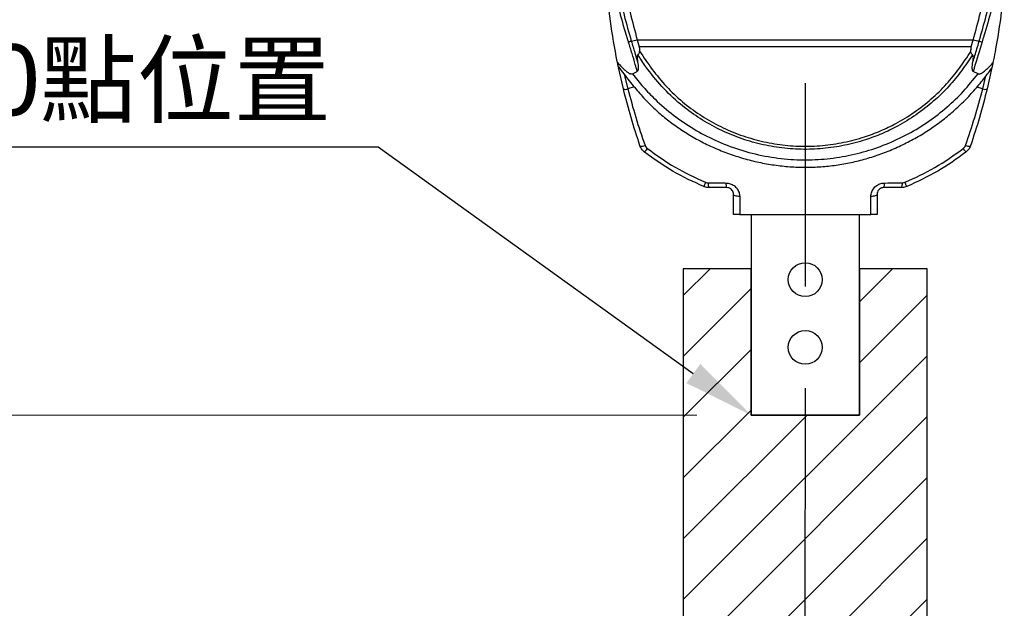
# Model space of a CAD drawing. Header units: millimetres. Extents: x 399 to 6076, y -1991 to 1602.
# Tile 31 of 256: x 2607 to 2680, y 919 to 963. Entities that reach past the tile are written whole.
import ezdxf

# ---------------------------------------------------------------- set-up
doc = ezdxf.new("R2010")
doc.units = ezdxf.units.MM
doc.linetypes.add('AM_ISO08W050', pattern=[18, 12, -1.5, 3, -1.5])
doc.layers.add('AM_5', color=3, linetype='Continuous', lineweight=25)
doc.layers.add('AM_7', color=4, linetype='AM_ISO08W050', lineweight=25)
doc.layers.add('S20', color=7, linetype='Continuous')
doc.styles.get("Standard").update_dxf_attribs({"font": 'arial.ttf'})
doc.styles.add('尺寸標註', font='romans.shx', dxfattribs={"bigfont": 'CHINESET.SHX'})
doc.dimstyles.new('CNS4~1$0', dxfattribs={"dimtxt": 10, "dimasz": 7, "dimexe": 4, "dimexo": 4, "dimgap": 6, "dimtad": 1, "dimtoh": 1, "dimdsep": 46, "dimtxsty": '尺寸標註', "dimcen": 0, "dimclrd": 2, "dimclre": 2, "dimclrt": 3, "dimadec": 0, "dimazin": 2, "dimtp": 0.1, "dimtm": 0.1, "dimtfac": 0.71, "dimtmove": 0, "dimatfit": 0, "dimfxl": 0, "dimlwd": 13, "dimlwe": 13, "dimarcsym": 0})

# ---------------------------------------------------------------- blocks, each defined once
blk = doc.blocks.new('*D439')
at = {"color": 2, "lineweight": 13}
for p, q in [((2656.821, 933.507), (2590.883, 933.507)), ((2594.883, 926.507), (2594.883, 905.132)), ((2635.791, 898.132), (2590.883, 898.132))]:
    blk.add_line(p, q, dxfattribs=at)
at = {"color": 2}
for points in [[(2593.716, 926.507), (2596.049, 926.507), (2594.883, 933.507)], [(2593.716, 905.132), (2596.049, 905.132), (2594.883, 898.132)]]:
    blk.add_solid(points, dxfattribs=at)
at = {"layer": 'Defpoints', "color": 0}
for p in [(2660.821, 933.507), (2594.883, 898.132), (2639.791, 898.132)]:
    blk.add_point(p, dxfattribs=at)
at = {"color": 3, "insert": (2583.883, 915.819), "char_height": 10, "attachment_point": 5, "rotation": 90, "style": '尺寸標註'}
blk.add_mtext('L', dxfattribs=at)
blk = doc.blocks.new('S20-左視-02')
at = {"layer": 'S20', "linetype": 'Continuous', "lineweight": 25}
for p, q in [((-12.402, -22.998), (-12.249, -23.514)), ((-12.402, -22.998), (12.402, -22.998)), ((12.249, -23.514), (12.402, -22.998)), ((12.249, -23.514), (-12.249, -23.514)), ((-13.422, -26.62), (-13.78, -25.044)), ((-12.75, -25.513), (-12.402, -25.332)), ((12.75, -25.513), (12.402, -25.332)), ((13.78, -25.044), (13.422, -26.62)), ((-13.36, -25.559), (-13.096, -26.632)), ((13.096, -26.632), (13.335, -25.659)), ((-12.629, -26.473), (-13.096, -26.632)), ((13.096, -26.632), (12.67, -26.487)), ((-5.8, -33.911), (-7.105, -33.911)), ((7.105, -33.911), (5.8, -33.911)), ((-5.3, -35.911), (-5.3, -34.411)), ((5.3, -34.411), (5.3, -35.911)), ((-4, -35.911), (-4, -50.711)), ((4, -50.711), (4, -35.911)), ((-4, -50.711), (4, -50.711))]:
    blk.add_line(p, q, dxfattribs=at)
at = {"layer": 'S20', "linetype": 'Continuous', "lineweight": 25, "flags": 128}
for points in [[(-11.654, -31.03), (-11.698, -31.086), (-11.738, -31.138), (-11.773, -31.184), (-11.804, -31.224), (-11.828, -31.255), (-11.846, -31.279), (-11.857, -31.293), (-11.861, -31.298)], [(11.861, -31.298), (11.857, -31.293), (11.846, -31.279), (11.828, -31.255), (11.804, -31.224), (11.773, -31.184), (11.738, -31.138), (11.698, -31.086), (11.654, -31.03)], [(-7.359, -33.522), (-7.387, -33.587), (-7.412, -33.648), (-7.434, -33.702), (-7.453, -33.748), (-7.469, -33.785), (-7.48, -33.812), (-7.487, -33.828), (-7.489, -33.834)], [(7.489, -33.834), (7.487, -33.828), (7.48, -33.812), (7.469, -33.785), (7.453, -33.748), (7.434, -33.702), (7.412, -33.648), (7.387, -33.587), (7.359, -33.522)], [(-4.84, -34.564), (-4.931, -34.559), (-5.019, -34.549), (-5.098, -34.534), (-5.167, -34.515), (-5.224, -34.492), (-5.266, -34.467), (-5.291, -34.439), (-5.3, -34.411)], [(5.3, -34.411), (5.291, -34.439), (5.266, -34.467), (5.224, -34.492), (5.167, -34.515), (5.098, -34.534), (5.019, -34.549), (4.931, -34.559), (4.84, -34.564)]]:
    blk.add_lwpolyline(points, dxfattribs=at)
at = {"layer": 'S20', "linetype": 'Continuous', "lineweight": 25}
for centre in [(0, -40.711), (0, -45.711)]:
    blk.add_circle(centre, 1.25, dxfattribs=at)
for centre, radius, start, end in [((-16.442, -12.676), 11.023, 287.94268, 289.09158), ((-13.3, -19.898), 3.228, 278.26185, 286.16266), ((13.3, -19.898), 3.228, 253.83734, 261.73815), ((16.442, -12.676), 11.023, 250.90842, 252.05732), ((-13.245, -26.239), 0.42, 244.95743, 290.71646), ((13.245, -26.239), 0.42, 249.28354, 295.04257), ((-12.053, -30.335), 0.513, 253.64489, 296.32164), ((12.053, -30.335), 0.513, 243.67836, 286.35511), ((-6.521, -33.629), 0.648, 174.06481, 205.78968), ((-5.175, -33.638), 0.682, 174.62223, 203.57157), ((5.175, -33.638), 0.682, 336.42843, 5.37777), ((6.521, -33.629), 0.648, 334.21032, 5.93519)]:
    blk.add_arc(centre, radius, start, end, dxfattribs=at)
for points, knots in [([(-13.854, -24.684), (-13.86, -24.656), (-14.065, -23.642), (-14.414, -21.646), (-14.596, -19.661), (-14.687, -18.677)], [0, 0, 0, 0, 0.014156, 0.511204, 1, 1, 1, 1]), ([(14.69, -18.664), (14.624, -19.414), (14.469, -21.164), (14.153, -23.17), (13.906, -24.421), (13.854, -24.684)], [0, 0, 0, 0, 0.371515, 0.867499, 1, 1, 1, 1]), ([(-13.372, -19.111), (-13.226, -19.738), (-12.924, -21.039), (-12.58, -22.33), (-12.402, -22.998)], [0, 0, 0, 0, 0.481975, 1, 1, 1, 1]), ([(12.402, -22.998), (12.58, -22.329), (12.924, -21.039), (13.226, -19.737), (13.372, -19.111)], [0, 0, 0, 0, 0.518269, 1, 1, 1, 1]), ([(-13.046, -23.163), (-13.24, -22.526), (-13.48, -21.74), (-13.691, -20.946), (-13.731, -20.795)], [0, 0, 0, 0, 0.809536, 1, 1, 1, 1]), ([(-13.484, -20.73), (-13.445, -20.88), (-13.243, -21.671), (-13.018, -22.457), (-12.836, -23.092)], [0, 0, 0, 0, 0.190528, 1, 1, 1, 1]), ([(12.836, -23.092), (12.88, -22.943), (13.11, -22.159), (13.316, -21.369), (13.484, -20.73)], [0, 0, 0, 0, 0.19044, 1, 1, 1, 1]), ([(13.731, -20.795), (13.556, -21.437), (13.34, -22.23), (13.093, -23.013), (13.046, -23.163)], [0, 0, 0, 0, 0.809464, 1, 1, 1, 1]), ([(-12.402, -25.332), (-12.45, -25.16), (-12.574, -24.721), (-12.781, -23.996), (-12.956, -23.447), (-13.046, -23.163)], [0, 0, 0, 0, 0.237038, 0.604596, 1, 1, 1, 1]), ([(-12.836, -23.092), (-12.75, -23.38), (-12.597, -23.895), (-12.442, -24.409), (-12.373, -24.636)], [0, 0, 0, 0, 0.559734, 1, 1, 1, 1]), ([(12.373, -24.636), (12.47, -24.316), (12.625, -23.802), (12.778, -23.288), (12.836, -23.092)], [0, 0, 0, 0, 0.620687, 1, 1, 1, 1]), ([(13.046, -23.163), (12.852, -23.799), (12.631, -24.521), (12.426, -25.246), (12.402, -25.332)], [0, 0, 0, 0, 0.881784, 1, 1, 1, 1]), ([(-12.35, -24.099), (-12.341, -24.09), (-12.309, -24.062), (-12.26, -24.009), (-12.222, -23.929), (-12.223, -23.876), (-12.224, -23.85)], [0, 0, 0, 0, 0.138729, 0.480914, 0.741371, 1, 1, 1, 1]), ([(-12.249, -23.514), (-12.249, -23.521), (-12.241, -23.633), (-12.232, -23.745), (-12.224, -23.85)], [0, 0, 0, 0, 0.061971, 1, 1, 1, 1]), ([(-12.224, -23.85), (-11.92, -24.302), (-11.313, -25.207), (-10.266, -26.464), (-9.096, -27.587), (-7.803, -28.542), (-6.427, -29.346), (-4.97, -29.99), (-3.451, -30.461), (-1.891, -30.763), (-0.308, -30.89), (1.28, -30.833), (2.851, -30.599), (4.282, -30.221), (5.562, -29.74), (6.796, -29.147), (8.059, -28.371), (9.314, -27.392), (10.436, -26.302), (11.398, -25.107), (11.948, -24.269), (12.224, -23.85)], [0, 0, 0, 0, 0.055431, 0.110929, 0.166196, 0.220121, 0.274218, 0.328139, 0.381884, 0.435795, 0.489534, 0.543264, 0.597169, 0.650907, 0.693563, 0.736219, 0.790077, 0.844108, 0.897969, 0.948948, 1, 1, 1, 1]), ([(12.35, -24.099), (12.319, -24.071), (12.271, -24.028), (12.227, -23.942), (12.221, -23.885), (12.223, -23.855), (12.224, -23.85)], [0, 0, 0, 0, 0.447568, 0.696384, 0.945697, 1, 1, 1, 1]), ([(12.224, -23.85), (12.232, -23.745), (12.241, -23.633), (12.249, -23.521), (12.249, -23.514)], [0, 0, 0, 0, 0.938029, 1, 1, 1, 1]), ([(-13.788, -25.005), (-13.788, -25.004), (-13.789, -25.001), (-13.807, -24.914), (-13.832, -24.795), (-13.85, -24.705), (-13.854, -24.684)], [0, 0, 0, 0, 0.177015, 0.448465, 0.875266, 1, 1, 1, 1]), ([(-13.854, -24.684), (-13.747, -24.802), (-13.566, -24.999), (-13.321, -25.234), (-13.126, -25.396), (-12.976, -25.49), (-12.859, -25.527), (-12.795, -25.53), (-12.762, -25.517), (-12.75, -25.513)], [0, 0, 0, 0, 0.329088, 0.5516686, 0.7031116, 0.8601047, 0.9214598, 0.9715953, 1, 1, 1, 1]), ([(-12.35, -24.099), (-12.359, -24.11), (-12.385, -24.141), (-12.413, -24.279), (-12.402, -24.449), (-12.38, -24.591), (-12.373, -24.636)], [0, 0, 0, 0, 0.0862768, 0.2359182, 0.7617437, 1, 1, 1, 1]), ([(-12.373, -24.636), (-12.348, -24.797), (-12.318, -24.989), (-12.335, -25.207), (-12.353, -25.277), (-12.38, -25.318), (-12.396, -25.328), (-12.402, -25.332)], [0, 0, 0, 0, 0.661138, 0.787909, 0.915481, 0.968326, 1, 1, 1, 1]), ([(12.35, -24.099), (12.082, -24.502), (11.547, -25.309), (10.593, -26.479), (9.469, -27.567), (8.192, -28.561), (6.908, -29.348), (5.653, -29.95), (4.352, -30.438), (2.898, -30.822), (1.301, -31.059), (-0.313, -31.117), (-1.922, -30.988), (-3.507, -30.682), (-5.051, -30.204), (-6.532, -29.551), (-7.933, -28.736), (-9.304, -27.72), (-10.602, -26.482), (-11.622, -25.231), (-12.154, -24.402), (-12.349, -24.099), (-12.35, -24.099)], [0, 0, 0, 0, 0.049005, 0.097954, 0.15237, 0.206957, 0.261371, 0.304457, 0.347544, 0.401817, 0.456257, 0.510522, 0.564794, 0.619239, 0.673516, 0.727988, 0.782636, 0.837111, 0.900338, 0.963566, 0.999901, 1, 1, 1, 1]), ([(12.402, -25.332), (12.393, -25.326), (12.372, -25.311), (12.34, -25.243), (12.313, -25.017), (12.347, -24.802), (12.373, -24.636)], [0, 0, 0, 0, 0.0465239, 0.1171896, 0.316629, 1, 1, 1, 1]), ([(12.373, -24.636), (12.383, -24.575), (12.399, -24.463), (12.408, -24.302), (12.399, -24.186), (12.37, -24.119), (12.355, -24.103), (12.35, -24.099)], [0, 0, 0, 0, 0.327027, 0.596697, 0.867964, 0.959958, 1, 1, 1, 1]), ([(12.75, -25.513), (12.768, -25.519), (12.811, -25.534), (12.926, -25.513), (13.126, -25.403), (13.384, -25.186), (13.635, -24.925), (13.79, -24.755), (13.854, -24.684)], [0, 0, 0, 0, 0.042133, 0.101962, 0.251454, 0.525861, 0.80165, 1, 1, 1, 1]), ([(13.854, -24.684), (13.841, -24.749), (13.818, -24.865), (13.795, -24.971), (13.786, -25.014), (13.788, -25.007), (13.788, -25.006)], [0, 0, 0, 0, 0.398581, 0.715965, 0.947151, 1, 1, 1, 1]), ([(-13.783, -25.002), (-13.525, -25.348), (-13.024, -26.021), (-12.246, -26.947), (-11.48, -27.762), (-10.693, -28.498), (-9.869, -29.157), (-8.971, -29.776), (-8.021, -30.343), (-7.002, -30.859), (-5.941, -31.307), (-4.844, -31.685), (-3.72, -31.988), (-2.578, -32.213), (-1.426, -32.358), (-0.274, -32.421), (0.871, -32.403), (2.001, -32.304), (3.117, -32.125), (4.223, -31.868), (5.319, -31.533), (6.398, -31.12), (7.453, -30.632), (8.475, -30.07), (9.456, -29.44), (10.387, -28.746), (11.261, -27.994), (12.072, -27.191), (12.818, -26.331), (13.392, -25.606), (13.712, -25.159), (13.81, -25.022)], [0, 0, 0, 0, 0.039759, 0.077277, 0.111267, 0.142708, 0.176377, 0.208381, 0.24306, 0.278108, 0.313476, 0.349081, 0.384823, 0.420579, 0.456218, 0.49164, 0.526763, 0.561511, 0.595995, 0.630785, 0.665955, 0.701431, 0.737124, 0.77293, 0.808716, 0.844362, 0.879772, 0.914872, 0.949339, 0.984501, 1, 1, 1, 1]), ([(-12.75, -25.513), (-12.49, -25.842), (-11.97, -26.499), (-10.97, -27.534), (-9.742, -28.592), (-8.254, -29.606), (-6.624, -30.468), (-4.859, -31.146), (-2.985, -31.62), (-1.112, -31.864), (0.731, -31.881), (2.52, -31.697), (4.278, -31.316), (5.981, -30.737), (7.608, -29.973), (9.111, -29.053), (10.469, -27.991), (11.693, -26.827), (12.398, -25.95), (12.75, -25.513)], [0, 0, 0, 0, 0.042603, 0.085206, 0.146023, 0.207032, 0.267846, 0.333125, 0.398643, 0.463923, 0.524661, 0.585597, 0.646344, 0.707073, 0.767996, 0.828723, 0.885762, 0.942961, 1, 1, 1, 1]), ([(-12.197, -30.827), (-12.424, -30.132), (-12.879, -28.743), (-13.241, -27.328), (-13.422, -26.62)], [0, 0, 0, 0, 0.499528, 1, 1, 1, 1]), ([(-13.096, -26.632), (-12.908, -27.332), (-12.53, -28.732), (-12.061, -30.106), (-11.826, -30.794)], [0, 0, 0, 0, 0.49953, 1, 1, 1, 1]), ([(11.826, -30.794), (12.06, -30.108), (12.53, -28.734), (12.907, -27.333), (13.096, -26.632)], [0, 0, 0, 0, 0.499525, 1, 1, 1, 1]), ([(13.422, -26.62), (13.241, -27.326), (12.88, -28.741), (12.425, -30.131), (12.197, -30.827)], [0, 0, 0, 0, 0.499537, 1, 1, 1, 1]), ([(-11.861, -31.298), (-11.941, -31.224), (-12.088, -31.09), (-12.163, -30.908), (-12.197, -30.827)], [0, 0, 0, 0, 0.551724, 1, 1, 1, 1]), ([(-11.826, -30.794), (-11.808, -30.835), (-11.769, -30.925), (-11.695, -30.993), (-11.654, -31.03)], [0, 0, 0, 0, 0.448816, 1, 1, 1, 1]), ([(-11.654, -31.03), (-10.985, -31.511), (-9.635, -32.483), (-8.122, -33.174), (-7.359, -33.522)], [0, 0, 0, 0, 0.495727, 1, 1, 1, 1]), ([(7.359, -33.522), (8.109, -33.18), (9.623, -32.49), (10.973, -31.519), (11.654, -31.03)], [0, 0, 0, 0, 0.495711, 1, 1, 1, 1]), ([(11.654, -31.03), (11.688, -31), (11.763, -30.934), (11.803, -30.844), (11.826, -30.794)], [0, 0, 0, 0, 0.450754, 1, 1, 1, 1]), ([(12.197, -30.827), (12.154, -30.926), (12.075, -31.107), (11.927, -31.238), (11.861, -31.298)], [0, 0, 0, 0, 0.548751, 1, 1, 1, 1]), ([(-7.489, -33.834), (-8.253, -33.486), (-9.793, -32.784), (-11.167, -31.796), (-11.861, -31.298)], [0, 0, 0, 0, 0.495711, 1, 1, 1, 1]), ([(11.861, -31.298), (11.179, -31.788), (9.806, -32.776), (8.266, -33.479), (7.489, -33.834)], [0, 0, 0, 0, 0.495727, 1, 1, 1, 1]), ([(-7.105, -33.911), (-7.212, -33.902), (-7.344, -33.891), (-7.466, -33.843), (-7.489, -33.834)], [0, 0, 0, 0, 0.81369, 1, 1, 1, 1]), ([(-7.359, -33.522), (-7.348, -33.526), (-7.286, -33.551), (-7.22, -33.557), (-7.166, -33.562)], [0, 0, 0, 0, 0.18621, 1, 1, 1, 1]), ([(-7.166, -33.562), (-6.835, -33.565), (-6.398, -33.569), (-5.96, -33.573), (-5.854, -33.574)], [0, 0, 0, 0, 0.7569519, 1, 1, 1, 1]), ([(-5.854, -33.574), (-5.748, -33.584), (-5.536, -33.605), (-5.248, -33.756), (-5.021, -33.98), (-4.87, -34.259), (-4.85, -34.464), (-4.84, -34.564)], [0, 0, 0, 0, 0.1993151, 0.3986085, 0.5969635, 0.8023317, 1, 1, 1, 1]), ([(-5.3, -34.411), (-5.304, -34.36), (-5.313, -34.258), (-5.385, -34.117), (-5.497, -34.003), (-5.642, -33.925), (-5.747, -33.915), (-5.8, -33.911)], [0, 0, 0, 0, 0.213964, 0.427985, 0.623753, 0.812057, 1, 1, 1, 1]), ([(4.84, -34.564), (4.852, -34.45), (4.878, -34.222), (5.065, -33.919), (5.333, -33.698), (5.613, -33.59), (5.788, -33.578), (5.854, -33.574)], [0, 0, 0, 0, 0.223766, 0.449966, 0.669265, 0.875598, 1, 1, 1, 1]), ([(5.8, -33.911), (5.767, -33.912), (5.687, -33.917), (5.602, -33.949), (5.503, -34.003), (5.406, -34.087), (5.317, -34.24), (5.306, -34.353), (5.3, -34.411)], [0, 0, 0, 0, 0.117862, 0.291363, 0.311827, 0.524883, 0.758328, 1, 1, 1, 1]), ([(5.854, -33.574), (6.185, -33.571), (6.623, -33.567), (7.059, -33.563), (7.166, -33.562)], [0, 0, 0, 0, 0.7569561, 1, 1, 1, 1]), ([(7.489, -33.834), (7.386, -33.867), (7.26, -33.908), (7.129, -33.91), (7.105, -33.911)], [0, 0, 0, 0, 0.814638, 1, 1, 1, 1]), ([(7.166, -33.562), (7.178, -33.561), (7.244, -33.559), (7.307, -33.539), (7.359, -33.522)], [0, 0, 0, 0, 0.1855468, 1, 1, 1, 1]), ([(-4.84, -34.564), (-4.838, -34.882), (-4.834, -35.329), (-4.832, -35.781), (-4.831, -35.911)], [0, 0, 0, 0, 0.7125368, 1, 1, 1, 1]), ([(4.831, -35.911), (4.833, -35.589), (4.836, -35.138), (4.839, -34.692), (4.84, -34.564)], [0, 0, 0, 0, 0.712539, 1, 1, 1, 1]), ([(-4.831, -35.911), (-4.885, -35.911), (-4.994, -35.911), (-5.136, -35.911), (-5.242, -35.911), (-5.293, -35.911), (-5.298, -35.911), (-5.3, -35.911)], [0, 0, 0, 0, 0.214889, 0.429644, 0.648065, 0.873562, 1, 1, 1, 1]), ([(-4.831, -35.911), (-4.028, -35.911), (-2.423, -35.911), (-0.007, -35.911), (2.412, -35.911), (4.025, -35.911), (4.831, -35.911)], [0, 0, 0, 0, 0.249462, 0.498907, 0.749445, 1, 1, 1, 1]), ([(5.3, -35.911), (5.294, -35.911), (5.283, -35.911), (5.192, -35.911), (5.059, -35.911), (4.929, -35.911), (4.852, -35.911), (4.831, -35.911)], [0, 0, 0, 0, 0.232895, 0.465908, 0.695297, 0.917318, 1, 1, 1, 1])]:
    blk.add_open_spline(points, degree=3, knots=knots, dxfattribs=at)
blk = doc.blocks.new('*S482')
at = {"layer": 'AM_5'}
for p, q in [((2575.295, 953.325), (2633.311, 953.325)), ((2633.311, 953.325), (2656.561, 936.575))]:
    blk.add_line(p, q, dxfattribs=at)
at = {"layer": 'AM_5', "linetype": 'Continuous'}
blk.add_trace([(2656.05, 935.865), (2657.073, 937.285), (2660.821, 933.507)], dxfattribs=at)
at = {"layer": 'AM_5', "color": 2, "insert": (2629.811, 955.075), "char_height": 5.25, "attachment_point": 9}
blk.add_mtext('{\\fPMingLiU|b0|i0|c136|p18;注意}L{\\fPMingLiU|b0|i0|c136|p18;的}0{\\fPMingLiU|b0|i0|c136|p18;點位置}', dxfattribs=at)

msp = doc.modelspace()

# ---------------------------------------------------------------- hatches: boundary and pattern name
h = msp.add_hatch()
h.set_pattern_fill('ANSI31', color=32, style=0)
h.set_pattern_definition([(45, (1394.9334, 381.9065), (-2.245064, 2.245064), [])])
h.paths.add_polyline_path([(2655.821, 944.307), (2655.821, 908.307), (2630.821, 908.307), (2630.821, 888.307), (2673.821, 888.307), (2673.821, 944.307), (2668.821, 944.307), (2668.821, 933.507), (2660.821, 933.507), (2660.821, 944.307)])

# ---------------------------------------------------------------- linework, layer by layer
at = {"color": 32}
msp.add_lwpolyline([(2655.821, 944.307), (2655.821, 908.307), (2630.821, 908.307), (2630.821, 888.307), (2673.821, 888.307), (2673.821, 944.307), (2668.821, 944.307), (2668.821, 933.507), (2660.821, 933.507), (2660.821, 944.307), (2655.821, 944.307)], dxfattribs=at)
at = {"layer": 'AM_7', "ltscale": 5}
msp.add_line((2664.821, 1025.507), (2664.792, 882.307), dxfattribs=at)

# ---------------------------------------------------------------- block references
at = {"layer": 'AM_5'}
msp.add_blockref('*S482', (0, 0), dxfattribs=at)
at = {"layer": 'S20'}
msp.add_blockref('S20-左視-02', (2664.821, 984.217), dxfattribs=at)

# ---------------------------------------------------------------- dimensions: what is measured, and where the dimension line sits
dim = msp.add_linear_dim(base=(2594.883, 898.132), p1=(2660.821, 933.507), p2=(2639.791, 898.132), angle=90, text='L', dimstyle='CNS4~1$0', override={"dimarcsym": 1})
dim.commit()
dim.dimension.update_dxf_attribs({"geometry": '*D439', "text_midpoint": (2594.883, 915.819), "dimtype": 160})

doc.saveas('drawing.dxf')
